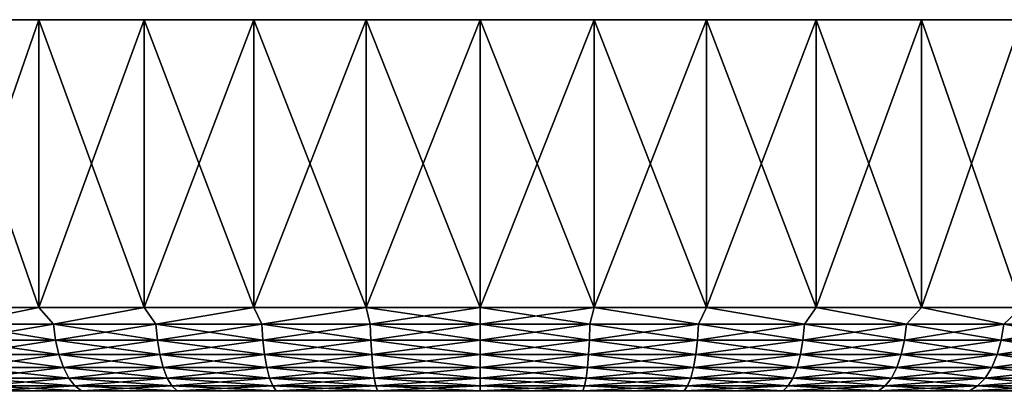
# Model space of a CAD drawing. Header units: metres. Extents: x -128 to 173, y -23 to 79.
# Tile 33 of 129: x -90 to -61, y 68 to 79. Entities that reach past the tile are written whole.
import ezdxf

# ---------------------------------------------------------------- set-up
doc = ezdxf.new("R2010")
doc.units = ezdxf.units.M
doc.layers.add('solid_ORA_153_SW0001', color=7, linetype='CONTINUOUS')

msp = doc.modelspace()

# ---------------------------------------------------------------- linework, layer by layer
at = {"layer": 'solid_ORA_153_SW0001'}
for points in [[(-92.460968, 70.300003, 25.401724), (-89.516518, 70.300003, 27.029064), (-92.460953, 78.800003, 25.401733)], [(-92.460968, 70.300003, -25.401724), (-92.460953, 78.800003, -25.401733), (-89.516533, 78.800003, -27.029057)], [(-89.516518, 70.300003, -27.029064), (-92.460968, 70.300003, -25.401724), (-89.516533, 78.800003, -27.029057)], [(-92.460953, 78.800003, -25.401733), (-92.460953, 78.800003, 25.401733), (-89.516533, 78.800003, 27.029057)], [(-89.516518, 70.300003, 27.029064), (-89.516533, 78.800003, 27.029057), (-92.460953, 78.800003, 25.401733)], [(-89.516533, 78.800003, -27.029057), (-92.460953, 78.800003, -25.401733), (-89.516533, 78.800003, 27.029057)], [(-89.516533, 78.800003, -27.029057), (-89.516533, 78.800003, 27.029057), (-86.408386, 78.800003, 28.316492)], [(-86.408371, 70.300003, 28.3165), (-86.408386, 78.800003, 28.316492), (-89.516533, 78.800003, 27.029057)], [(-86.408386, 78.800003, -28.316492), (-89.516533, 78.800003, -27.029057), (-86.408386, 78.800003, 28.316492)], [(-89.516518, 70.300003, 27.029064), (-86.408371, 70.300003, 28.3165), (-89.516533, 78.800003, 27.029057)], [(-89.516518, 70.300003, -27.029064), (-89.516533, 78.800003, -27.029057), (-86.408386, 78.800003, -28.316492)], [(-86.408371, 70.300003, -28.3165), (-89.516518, 70.300003, -27.029064), (-86.408386, 78.800003, -28.316492)], [(-86.408386, 78.800003, -28.316492), (-86.408386, 78.800003, 28.316492), (-83.17556, 78.800003, 29.24785)], [(-83.175629, 70.300003, 29.247837), (-83.17556, 78.800003, 29.24785), (-86.408386, 78.800003, 28.316492)], [(-83.17556, 78.800003, -29.24785), (-86.408386, 78.800003, -28.316492), (-83.17556, 78.800003, 29.24785)], [(-86.408371, 70.300003, 28.3165), (-83.175629, 70.300003, 29.247837), (-86.408386, 78.800003, 28.316492)], [(-86.408371, 70.300003, -28.3165), (-86.408386, 78.800003, -28.316492), (-83.17556, 78.800003, -29.24785)], [(-83.175629, 70.300003, -29.247837), (-86.408371, 70.300003, -28.3165), (-83.17556, 78.800003, -29.24785)], [(-83.175629, 70.300003, 29.247837), (-79.858932, 70.300003, 29.811367), (-83.17556, 78.800003, 29.24785)], [(-83.175629, 70.300003, -29.247837), (-83.17556, 78.800003, -29.24785), (-79.858826, 78.800003, -29.811378)], [(-79.858932, 70.300003, -29.811367), (-83.175629, 70.300003, -29.247837), (-79.858826, 78.800003, -29.811378)], [(-83.17556, 78.800003, -29.24785), (-83.17556, 78.800003, 29.24785), (-79.858826, 78.800003, 29.811378)], [(-79.858932, 70.300003, 29.811367), (-79.858826, 78.800003, 29.811378), (-83.17556, 78.800003, 29.24785)], [(-79.858826, 78.800003, -29.811378), (-83.17556, 78.800003, -29.24785), (-79.858826, 78.800003, 29.811378)], [(-79.858932, 70.300003, 29.811367), (-76.5, 70.300003, 30), (-79.858826, 78.800003, 29.811378)], [(-79.858932, 70.300003, -29.811367), (-79.858826, 78.800003, -29.811378), (-76.5, 78.800003, -30)], [(-79.858932, 70.300003, -29.811367), (-76.5, 78.800003, -30), (-76.5, 70.300003, -30)], [(-79.858826, 78.800003, -29.811378), (-79.858826, 78.800003, 29.811378), (-76.5, 78.800003, 30)], [(-76.5, 70.300003, 30), (-76.5, 78.800003, 30), (-79.858826, 78.800003, 29.811378)], [(-76.5, 78.800003, -30), (-79.858826, 78.800003, -29.811378), (-76.5, 78.800003, 30)], [(-73.141174, 78.800003, 29.811378), (-76.5, 78.800003, -30), (-76.5, 78.800003, 30)], [(-73.141068, 70.300003, 29.811367), (-73.141174, 78.800003, 29.811378), (-76.5, 78.800003, 30)], [(-76.5, 70.300003, 30), (-73.141068, 70.300003, 29.811367), (-76.5, 78.800003, 30)], [(-73.141174, 78.800003, 29.811378), (-73.141174, 78.800003, -29.811378), (-76.5, 78.800003, -30)], [(-76.5, 70.300003, -30), (-76.5, 78.800003, -30), (-73.141174, 78.800003, -29.811378)], [(-73.141068, 70.300003, -29.811367), (-76.5, 70.300003, -30), (-73.141174, 78.800003, -29.811378)], [(-69.82444, 78.800003, 29.24785), (-69.82444, 78.800003, -29.24785), (-73.141174, 78.800003, -29.811378)], [(-73.141068, 70.300003, -29.811367), (-73.141174, 78.800003, -29.811378), (-69.82444, 78.800003, -29.24785)], [(-73.141174, 78.800003, 29.811378), (-69.82444, 78.800003, 29.24785), (-73.141174, 78.800003, -29.811378)], [(-69.824371, 70.300003, 29.247837), (-69.82444, 78.800003, 29.24785), (-73.141174, 78.800003, 29.811378)], [(-73.141068, 70.300003, 29.811367), (-69.824371, 70.300003, 29.247837), (-73.141174, 78.800003, 29.811378)], [(-69.824371, 70.300003, -29.247837), (-73.141068, 70.300003, -29.811367), (-69.82444, 78.800003, -29.24785)], [(-66.591614, 78.800003, 28.316492), (-66.591614, 78.800003, -28.316492), (-69.82444, 78.800003, -29.24785)], [(-69.824371, 70.300003, -29.247837), (-69.82444, 78.800003, -29.24785), (-66.591614, 78.800003, -28.316492)], [(-69.82444, 78.800003, 29.24785), (-66.591614, 78.800003, 28.316492), (-69.82444, 78.800003, -29.24785)], [(-66.591629, 70.300003, 28.3165), (-66.591614, 78.800003, 28.316492), (-69.82444, 78.800003, 29.24785)], [(-69.824371, 70.300003, 29.247837), (-66.591629, 70.300003, 28.3165), (-69.82444, 78.800003, 29.24785)], [(-66.591629, 70.300003, -28.3165), (-69.824371, 70.300003, -29.247837), (-66.591614, 78.800003, -28.316492)], [(-66.591629, 70.300003, -28.3165), (-66.591614, 78.800003, -28.316492), (-63.483467, 78.800003, -27.029057)], [(-63.483486, 70.300003, -27.029064), (-66.591629, 70.300003, -28.3165), (-63.483467, 78.800003, -27.029057)], [(-66.591629, 70.300003, 28.3165), (-63.483486, 70.300003, 27.029064), (-66.591614, 78.800003, 28.316492)], [(-63.483467, 78.800003, 27.029057), (-63.483467, 78.800003, -27.029057), (-66.591614, 78.800003, -28.316492)], [(-66.591614, 78.800003, 28.316492), (-63.483467, 78.800003, 27.029057), (-66.591614, 78.800003, -28.316492)], [(-63.483486, 70.300003, 27.029064), (-63.483467, 78.800003, 27.029057), (-66.591614, 78.800003, 28.316492)], [(-63.483486, 70.300003, -27.029064), (-63.483467, 78.800003, -27.029057), (-60.539047, 78.800003, -25.401733)], [(-60.539036, 70.300003, -25.401724), (-63.483486, 70.300003, -27.029064), (-60.539047, 78.800003, -25.401733)], [(-63.483486, 70.300003, 27.029064), (-60.539036, 70.300003, 25.401724), (-63.483467, 78.800003, 27.029057)], [(-60.539047, 78.800003, 25.401733), (-60.539047, 78.800003, -25.401733), (-63.483467, 78.800003, -27.029057)], [(-63.483467, 78.800003, 27.029057), (-60.539047, 78.800003, 25.401733), (-63.483467, 78.800003, -27.029057)], [(-60.539036, 70.300003, 25.401724), (-60.539047, 78.800003, 25.401733), (-63.483467, 78.800003, 27.029057)], [(-91.942146, 69.815163, 25.665045), (-89.516518, 70.300003, 27.029064), (-92.460968, 70.300003, 25.401724)], [(-91.942146, 69.815163, -25.665045), (-92.460968, 70.300003, -25.401724), (-89.516518, 70.300003, -27.029064)], [(-89.076744, 69.815163, 27.184185), (-89.516518, 70.300003, 27.029064), (-91.942146, 69.815163, 25.665045)], [(-91.942146, 69.815163, -25.665045), (-89.516518, 70.300003, -27.029064), (-89.076744, 69.815163, -27.184185)], [(-89.076744, 69.815163, 27.184185), (-86.408371, 70.300003, 28.3165), (-89.516518, 70.300003, 27.029064)], [(-89.076744, 69.815163, -27.184185), (-89.516518, 70.300003, -27.029064), (-86.408371, 70.300003, -28.3165)], [(-86.063889, 69.815163, 28.384615), (-86.408371, 70.300003, 28.3165), (-89.076744, 69.815163, 27.184185)], [(-89.076744, 69.815163, -27.184185), (-86.408371, 70.300003, -28.3165), (-86.063889, 69.815163, -28.384615)], [(-86.063889, 69.815163, 28.384615), (-83.175629, 70.300003, 29.247837), (-86.408371, 70.300003, 28.3165)], [(-86.063889, 69.815163, -28.384615), (-86.408371, 70.300003, -28.3165), (-83.175629, 70.300003, -29.247837)], [(-82.938911, 69.815163, 29.252262), (-83.175629, 70.300003, 29.247837), (-86.063889, 69.815163, 28.384615)], [(-86.063889, 69.815163, -28.384615), (-83.175629, 70.300003, -29.247837), (-82.938911, 69.815163, -29.252262)], [(-82.938911, 69.815163, 29.252262), (-79.858932, 70.300003, 29.811367), (-83.175629, 70.300003, 29.247837)], [(-82.938911, 69.815163, -29.252262), (-83.175629, 70.300003, -29.247837), (-79.858932, 70.300003, -29.811367)], [(-79.738441, 69.815163, 29.776953), (-79.858932, 70.300003, 29.811367), (-82.938911, 69.815163, 29.252262)], [(-82.938911, 69.815163, -29.252262), (-79.858932, 70.300003, -29.811367), (-79.738441, 69.815163, -29.776953)], [(-79.738441, 69.815163, -29.776953), (-79.858932, 70.300003, -29.811367), (-76.5, 70.300003, -30)], [(-76.5, 69.815163, 29.952536), (-76.5, 70.300003, 30), (-79.858932, 70.300003, 29.811367)], [(-76.5, 69.815163, 29.952536), (-79.858932, 70.300003, 29.811367), (-79.738441, 69.815163, 29.776953)], [(-79.738441, 69.815163, -29.776953), (-76.5, 70.300003, -30), (-76.5, 69.815163, -29.952536)], [(-76.5, 69.815163, -29.952536), (-76.5, 70.300003, -30), (-73.141068, 70.300003, -29.811367)], [(-73.261559, 69.815163, -29.776953), (-76.5, 69.815163, -29.952536), (-73.141068, 70.300003, -29.811367)], [(-73.261559, 69.815163, 29.776953), (-73.141068, 70.300003, 29.811367), (-76.5, 70.300003, 30)], [(-73.261559, 69.815163, 29.776953), (-76.5, 70.300003, 30), (-76.5, 69.815163, 29.952536)], [(-73.261559, 69.815163, -29.776953), (-73.141068, 70.300003, -29.811367), (-70.061089, 69.815163, -29.252262)], [(-70.061089, 69.815163, 29.252262), (-73.141068, 70.300003, 29.811367), (-73.261559, 69.815163, 29.776953)], [(-70.061089, 69.815163, -29.252262), (-73.141068, 70.300003, -29.811367), (-69.824371, 70.300003, -29.247837)], [(-70.061089, 69.815163, 29.252262), (-69.824371, 70.300003, 29.247837), (-73.141068, 70.300003, 29.811367)], [(-70.061089, 69.815163, -29.252262), (-69.824371, 70.300003, -29.247837), (-66.936111, 69.815163, -28.384615)], [(-66.936111, 69.815163, 28.384615), (-69.824371, 70.300003, 29.247837), (-70.061089, 69.815163, 29.252262)], [(-66.936111, 69.815163, -28.384615), (-69.824371, 70.300003, -29.247837), (-66.591629, 70.300003, -28.3165)], [(-66.936111, 69.815163, 28.384615), (-66.591629, 70.300003, 28.3165), (-69.824371, 70.300003, 29.247837)], [(-66.936111, 69.815163, -28.384615), (-66.591629, 70.300003, -28.3165), (-63.923256, 69.815163, -27.184185)], [(-63.923256, 69.815163, 27.184185), (-66.591629, 70.300003, 28.3165), (-66.936111, 69.815163, 28.384615)], [(-63.923256, 69.815163, -27.184185), (-66.591629, 70.300003, -28.3165), (-63.483486, 70.300003, -27.029064)], [(-63.923256, 69.815163, 27.184185), (-63.483486, 70.300003, 27.029064), (-66.591629, 70.300003, 28.3165)], [(-63.923256, 69.815163, -27.184185), (-63.483486, 70.300003, -27.029064), (-61.057854, 69.815163, -25.665045)], [(-61.057854, 69.815163, 25.665045), (-63.483486, 70.300003, 27.029064), (-63.923256, 69.815163, 27.184185)], [(-61.057854, 69.815163, -25.665045), (-63.483486, 70.300003, -27.029064), (-60.539036, 70.300003, -25.401724)], [(-61.057854, 69.815163, 25.665045), (-60.539036, 70.300003, 25.401724), (-63.483486, 70.300003, 27.029064)], [(-61.057854, 69.815163, -25.665045), (-60.539036, 70.300003, -25.401724), (-58.373497, 69.815163, -23.845007)], [(-58.373497, 69.815163, 23.845007), (-60.539036, 70.300003, 25.401724), (-61.057854, 69.815163, 25.665045)], [(-91.942146, 69.815163, -25.665045), (-89.076744, 69.815163, -27.184185), (-91.868988, 69.345558, -25.543459)], [(-91.942146, 69.815163, 25.665045), (-91.868988, 69.345558, 25.543459), (-89.017159, 69.345558, 27.055401)], [(-89.076744, 69.815163, 27.184185), (-91.942146, 69.815163, 25.665045), (-89.017159, 69.345558, 27.055401)], [(-89.076744, 69.815163, -27.184185), (-89.017159, 69.345558, -27.055401), (-91.868988, 69.345558, -25.543459)], [(-89.076744, 69.815163, -27.184185), (-86.063889, 69.815163, -28.384615), (-89.017159, 69.345558, -27.055401)], [(-89.076744, 69.815163, 27.184185), (-89.017159, 69.345558, 27.055401), (-86.018585, 69.345558, 28.250145)], [(-86.063889, 69.815163, 28.384615), (-89.076744, 69.815163, 27.184185), (-86.018585, 69.345558, 28.250145)], [(-86.063889, 69.815163, -28.384615), (-86.018585, 69.345558, -28.250145), (-89.017159, 69.345558, -27.055401)], [(-86.063889, 69.815163, -28.384615), (-82.938911, 69.815163, -29.252262), (-86.018585, 69.345558, -28.250145)], [(-86.063889, 69.815163, 28.384615), (-86.018585, 69.345558, 28.250145), (-82.908409, 69.345558, 29.11368)], [(-82.938911, 69.815163, 29.252262), (-86.063889, 69.815163, 28.384615), (-82.908409, 69.345558, 29.11368)], [(-82.938911, 69.815163, -29.252262), (-82.908409, 69.345558, -29.11368), (-86.018585, 69.345558, -28.250145)], [(-82.938911, 69.815163, -29.252262), (-79.738441, 69.815163, -29.776953), (-82.908409, 69.345558, -29.11368)], [(-82.938911, 69.815163, 29.252262), (-82.908409, 69.345558, 29.11368), (-79.723099, 69.345558, 29.635885)], [(-79.738441, 69.815163, 29.776953), (-82.938911, 69.815163, 29.252262), (-79.723099, 69.345558, 29.635885)], [(-79.738441, 69.815163, -29.776953), (-79.723099, 69.345558, -29.635885), (-82.908409, 69.345558, -29.11368)], [(-79.738441, 69.815163, -29.776953), (-76.5, 69.815163, -29.952536), (-79.723099, 69.345558, -29.635885)], [(-79.738441, 69.815163, 29.776953), (-79.723099, 69.345558, 29.635885), (-76.5, 69.345558, 29.810637)], [(-76.5, 69.815163, 29.952536), (-79.738441, 69.815163, 29.776953), (-76.5, 69.345558, 29.810637)], [(-76.5, 69.815163, -29.952536), (-76.5, 69.345558, -29.810637), (-79.723099, 69.345558, -29.635885)], [(-73.261559, 69.815163, -29.776953), (-76.5, 69.345558, -29.810637), (-76.5, 69.815163, -29.952536)], [(-73.261559, 69.815163, -29.776953), (-73.276901, 69.345558, -29.635885), (-76.5, 69.345558, -29.810637)], [(-73.276901, 69.345558, 29.635885), (-76.5, 69.815163, 29.952536), (-76.5, 69.345558, 29.810637)], [(-73.261559, 69.815163, 29.776953), (-76.5, 69.815163, 29.952536), (-73.276901, 69.345558, 29.635885)], [(-73.261559, 69.815163, 29.776953), (-73.276901, 69.345558, 29.635885), (-70.091591, 69.345558, 29.11368)], [(-70.061089, 69.815163, -29.252262), (-70.091591, 69.345558, -29.11368), (-73.276901, 69.345558, -29.635885)], [(-73.261559, 69.815163, -29.776953), (-70.061089, 69.815163, -29.252262), (-73.276901, 69.345558, -29.635885)], [(-70.061089, 69.815163, 29.252262), (-73.261559, 69.815163, 29.776953), (-70.091591, 69.345558, 29.11368)], [(-70.061089, 69.815163, 29.252262), (-70.091591, 69.345558, 29.11368), (-66.981415, 69.345558, 28.250145)], [(-66.936111, 69.815163, -28.384615), (-66.981415, 69.345558, -28.250145), (-70.091591, 69.345558, -29.11368)], [(-70.061089, 69.815163, -29.252262), (-66.936111, 69.815163, -28.384615), (-70.091591, 69.345558, -29.11368)], [(-66.936111, 69.815163, 28.384615), (-70.061089, 69.815163, 29.252262), (-66.981415, 69.345558, 28.250145)], [(-66.936111, 69.815163, 28.384615), (-66.981415, 69.345558, 28.250145), (-63.982838, 69.345558, 27.055401)], [(-63.923256, 69.815163, -27.184185), (-63.982838, 69.345558, -27.055401), (-66.981415, 69.345558, -28.250145)], [(-66.936111, 69.815163, -28.384615), (-63.923256, 69.815163, -27.184185), (-66.981415, 69.345558, -28.250145)], [(-63.923256, 69.815163, 27.184185), (-66.936111, 69.815163, 28.384615), (-63.982838, 69.345558, 27.055401)], [(-63.923256, 69.815163, 27.184185), (-63.982838, 69.345558, 27.055401), (-61.131012, 69.345558, 25.543459)], [(-61.057854, 69.815163, -25.665045), (-61.131012, 69.345558, -25.543459), (-63.982838, 69.345558, -27.055401)], [(-63.923256, 69.815163, -27.184185), (-61.057854, 69.815163, -25.665045), (-63.982838, 69.345558, -27.055401)], [(-61.057854, 69.815163, 25.665045), (-63.923256, 69.815163, 27.184185), (-61.131012, 69.345558, 25.543459)], [(-61.057854, 69.815163, 25.665045), (-61.131012, 69.345558, 25.543459), (-58.45937, 69.345558, 23.732042)], [(-58.373497, 69.815163, -23.845007), (-58.45937, 69.345558, -23.732042), (-61.131012, 69.345558, -25.543459)], [(-61.057854, 69.815163, -25.665045), (-58.373497, 69.815163, -23.845007), (-61.131012, 69.345558, -25.543459)], [(-58.373497, 69.815163, 23.845007), (-61.057854, 69.815163, 25.665045), (-58.45937, 69.345558, 23.732042)], [(-91.868988, 69.345558, -25.543459), (-89.017159, 69.345558, -27.055401), (-91.749962, 68.912704, -25.345633)], [(-91.868988, 69.345558, 25.543459), (-91.749962, 68.912704, 25.345633), (-88.920219, 68.912704, 26.845867)], [(-89.017159, 69.345558, 27.055401), (-91.868988, 69.345558, 25.543459), (-88.920219, 68.912704, 26.845867)], [(-89.017159, 69.345558, -27.055401), (-88.920219, 68.912704, -26.845867), (-91.749962, 68.912704, -25.345633)], [(-89.017159, 69.345558, -27.055401), (-86.018585, 69.345558, -28.250145), (-88.920219, 68.912704, -26.845867)], [(-89.017159, 69.345558, 27.055401), (-88.920219, 68.912704, 26.845867), (-85.944862, 68.912704, 28.031357)], [(-86.018585, 69.345558, 28.250145), (-89.017159, 69.345558, 27.055401), (-85.944862, 68.912704, 28.031357)], [(-86.018585, 69.345558, -28.250145), (-85.944862, 68.912704, -28.031357), (-88.920219, 68.912704, -26.845867)], [(-86.018585, 69.345558, -28.250145), (-82.908409, 69.345558, -29.11368), (-85.944862, 68.912704, -28.031357)], [(-86.018585, 69.345558, 28.250145), (-85.944862, 68.912704, 28.031357), (-82.858772, 68.912704, 28.888206)], [(-82.908409, 69.345558, 29.11368), (-86.018585, 69.345558, 28.250145), (-82.858772, 68.912704, 28.888206)], [(-82.908409, 69.345558, -29.11368), (-82.858772, 68.912704, -28.888206), (-85.944862, 68.912704, -28.031357)], [(-82.908409, 69.345558, -29.11368), (-79.723099, 69.345558, -29.635885), (-82.858772, 68.912704, -28.888206)], [(-82.908409, 69.345558, 29.11368), (-82.858772, 68.912704, 28.888206), (-79.698135, 68.912704, 29.406366)], [(-79.723099, 69.345558, 29.635885), (-82.908409, 69.345558, 29.11368), (-79.698135, 68.912704, 29.406366)], [(-79.723099, 69.345558, -29.635885), (-79.698135, 68.912704, -29.406366), (-82.858772, 68.912704, -28.888206)], [(-79.723099, 69.345558, -29.635885), (-76.5, 69.345558, -29.810637), (-79.698135, 68.912704, -29.406366)], [(-79.723099, 69.345558, 29.635885), (-79.698135, 68.912704, 29.406366), (-76.5, 68.912704, 29.579763)], [(-76.5, 69.345558, 29.810637), (-79.723099, 69.345558, 29.635885), (-76.5, 68.912704, 29.579763)], [(-76.5, 69.345558, -29.810637), (-76.5, 68.912704, -29.579763), (-79.698135, 68.912704, -29.406366)], [(-73.276901, 69.345558, -29.635885), (-76.5, 68.912704, -29.579763), (-76.5, 69.345558, -29.810637)], [(-73.276901, 69.345558, -29.635885), (-73.301865, 68.912704, -29.406366), (-76.5, 68.912704, -29.579763)], [(-73.301865, 68.912704, 29.406366), (-76.5, 69.345558, 29.810637), (-76.5, 68.912704, 29.579763)], [(-73.276901, 69.345558, 29.635885), (-76.5, 69.345558, 29.810637), (-73.301865, 68.912704, 29.406366)], [(-73.276901, 69.345558, 29.635885), (-73.301865, 68.912704, 29.406366), (-70.141228, 68.912704, 28.888206)], [(-70.091591, 69.345558, -29.11368), (-70.141228, 68.912704, -28.888206), (-73.301865, 68.912704, -29.406366)], [(-73.276901, 69.345558, -29.635885), (-70.091591, 69.345558, -29.11368), (-73.301865, 68.912704, -29.406366)], [(-70.091591, 69.345558, 29.11368), (-73.276901, 69.345558, 29.635885), (-70.141228, 68.912704, 28.888206)], [(-70.091591, 69.345558, 29.11368), (-70.141228, 68.912704, 28.888206), (-67.055138, 68.912704, 28.031357)], [(-66.981415, 69.345558, -28.250145), (-67.055138, 68.912704, -28.031357), (-70.141228, 68.912704, -28.888206)], [(-70.091591, 69.345558, -29.11368), (-66.981415, 69.345558, -28.250145), (-70.141228, 68.912704, -28.888206)], [(-66.981415, 69.345558, 28.250145), (-70.091591, 69.345558, 29.11368), (-67.055138, 68.912704, 28.031357)], [(-66.981415, 69.345558, 28.250145), (-67.055138, 68.912704, 28.031357), (-64.079781, 68.912704, 26.845867)], [(-63.982838, 69.345558, -27.055401), (-64.079781, 68.912704, -26.845867), (-67.055138, 68.912704, -28.031357)], [(-66.981415, 69.345558, -28.250145), (-63.982838, 69.345558, -27.055401), (-67.055138, 68.912704, -28.031357)], [(-63.982838, 69.345558, 27.055401), (-66.981415, 69.345558, 28.250145), (-64.079781, 68.912704, 26.845867)], [(-63.982838, 69.345558, 27.055401), (-64.079781, 68.912704, 26.845867), (-61.250038, 68.912704, 25.345633)], [(-61.131012, 69.345558, -25.543459), (-61.250038, 68.912704, -25.345633), (-64.079781, 68.912704, -26.845867)], [(-63.982838, 69.345558, -27.055401), (-61.131012, 69.345558, -25.543459), (-64.079781, 68.912704, -26.845867)], [(-61.131012, 69.345558, 25.543459), (-63.982838, 69.345558, 27.055401), (-61.250038, 68.912704, 25.345633)], [(-61.131012, 69.345558, 25.543459), (-61.250038, 68.912704, 25.345633), (-58.599091, 68.912704, 23.548244)], [(-58.45937, 69.345558, -23.732042), (-58.599091, 68.912704, -23.548244), (-61.250038, 68.912704, -25.345633)], [(-61.131012, 69.345558, -25.543459), (-58.45937, 69.345558, -23.732042), (-61.250038, 68.912704, -25.345633)], [(-58.45937, 69.345558, 23.732042), (-61.131012, 69.345558, 25.543459), (-58.599091, 68.912704, 23.548244)], [(-91.749962, 68.912704, -25.345633), (-88.920219, 68.912704, -26.845867), (-91.589645, 68.533272, -25.079187)], [(-91.749962, 68.912704, 25.345633), (-91.589645, 68.533272, 25.079187), (-88.78965, 68.533272, 26.56365)], [(-88.920219, 68.912704, 26.845867), (-91.749962, 68.912704, 25.345633), (-88.78965, 68.533272, 26.56365)], [(-88.920219, 68.912704, -26.845867), (-88.78965, 68.533272, -26.56365), (-91.589645, 68.533272, -25.079187)], [(-88.920219, 68.912704, -26.845867), (-85.944862, 68.912704, -28.031357), (-88.78965, 68.533272, -26.56365)], [(-88.920219, 68.912704, 26.845867), (-88.78965, 68.533272, 26.56365), (-85.845573, 68.533272, 27.736679)], [(-85.944862, 68.912704, 28.031357), (-88.920219, 68.912704, 26.845867), (-85.845573, 68.533272, 27.736679)], [(-85.944862, 68.912704, -28.031357), (-85.845573, 68.533272, -27.736679), (-88.78965, 68.533272, -26.56365)], [(-85.944862, 68.912704, -28.031357), (-82.858772, 68.912704, -28.888206), (-85.845573, 68.533272, -27.736679)], [(-85.944862, 68.912704, 28.031357), (-85.845573, 68.533272, 27.736679), (-82.791931, 68.533272, 28.58452)], [(-82.858772, 68.912704, 28.888206), (-85.944862, 68.912704, 28.031357), (-82.791931, 68.533272, 28.58452)], [(-82.858772, 68.912704, -28.888206), (-82.791931, 68.533272, -28.58452), (-85.845573, 68.533272, -27.736679)], [(-82.858772, 68.912704, -28.888206), (-79.698135, 68.912704, -29.406366), (-82.791931, 68.533272, -28.58452)], [(-82.858772, 68.912704, 28.888206), (-82.791931, 68.533272, 28.58452), (-79.664513, 68.533272, 29.097233)], [(-79.698135, 68.912704, 29.406366), (-82.858772, 68.912704, 28.888206), (-79.664513, 68.533272, 29.097233)], [(-79.698135, 68.912704, -29.406366), (-79.664513, 68.533272, -29.097233), (-82.791931, 68.533272, -28.58452)], [(-79.698135, 68.912704, -29.406366), (-76.5, 68.912704, -29.579763), (-79.664513, 68.533272, -29.097233)], [(-79.698135, 68.912704, 29.406366), (-79.664513, 68.533272, 29.097233), (-76.5, 68.533272, 29.268808)], [(-76.5, 68.912704, 29.579763), (-79.698135, 68.912704, 29.406366), (-76.5, 68.533272, 29.268808)], [(-76.5, 68.912704, -29.579763), (-76.5, 68.533272, -29.268808), (-79.664513, 68.533272, -29.097233)], [(-73.301865, 68.912704, -29.406366), (-76.5, 68.533272, -29.268808), (-76.5, 68.912704, -29.579763)], [(-73.301865, 68.912704, -29.406366), (-73.335487, 68.533272, -29.097233), (-76.5, 68.533272, -29.268808)], [(-73.335487, 68.533272, 29.097233), (-76.5, 68.912704, 29.579763), (-76.5, 68.533272, 29.268808)], [(-73.301865, 68.912704, 29.406366), (-76.5, 68.912704, 29.579763), (-73.335487, 68.533272, 29.097233)], [(-73.301865, 68.912704, 29.406366), (-73.335487, 68.533272, 29.097233), (-70.208069, 68.533272, 28.58452)], [(-70.141228, 68.912704, -28.888206), (-70.208069, 68.533272, -28.58452), (-73.335487, 68.533272, -29.097233)], [(-73.301865, 68.912704, -29.406366), (-70.141228, 68.912704, -28.888206), (-73.335487, 68.533272, -29.097233)], [(-70.141228, 68.912704, 28.888206), (-73.301865, 68.912704, 29.406366), (-70.208069, 68.533272, 28.58452)], [(-70.141228, 68.912704, 28.888206), (-70.208069, 68.533272, 28.58452), (-67.154427, 68.533272, 27.736679)], [(-67.055138, 68.912704, -28.031357), (-67.154427, 68.533272, -27.736679), (-70.208069, 68.533272, -28.58452)], [(-70.141228, 68.912704, -28.888206), (-67.055138, 68.912704, -28.031357), (-70.208069, 68.533272, -28.58452)], [(-67.055138, 68.912704, 28.031357), (-70.141228, 68.912704, 28.888206), (-67.154427, 68.533272, 27.736679)], [(-67.055138, 68.912704, 28.031357), (-67.154427, 68.533272, 27.736679), (-64.21035, 68.533272, 26.56365)], [(-64.079781, 68.912704, -26.845867), (-64.21035, 68.533272, -26.56365), (-67.154427, 68.533272, -27.736679)], [(-67.055138, 68.912704, -28.031357), (-64.079781, 68.912704, -26.845867), (-67.154427, 68.533272, -27.736679)], [(-64.079781, 68.912704, 26.845867), (-67.055138, 68.912704, 28.031357), (-64.21035, 68.533272, 26.56365)], [(-64.079781, 68.912704, 26.845867), (-64.21035, 68.533272, 26.56365), (-61.410355, 68.533272, 25.079187)], [(-61.250038, 68.912704, -25.345633), (-61.410355, 68.533272, -25.079187), (-64.21035, 68.533272, -26.56365)], [(-64.079781, 68.912704, -26.845867), (-61.250038, 68.912704, -25.345633), (-64.21035, 68.533272, -26.56365)], [(-61.250038, 68.912704, 25.345633), (-64.079781, 68.912704, 26.845867), (-61.410355, 68.533272, 25.079187)], [(-61.250038, 68.912704, 25.345633), (-61.410355, 68.533272, 25.079187), (-58.787273, 68.533272, 23.300695)], [(-58.599091, 68.912704, -23.548244), (-58.787273, 68.533272, -23.300695), (-61.410355, 68.533272, -25.079187)], [(-61.250038, 68.912704, -25.345633), (-58.599091, 68.912704, -23.548244), (-61.410355, 68.533272, -25.079187)], [(-58.599091, 68.912704, 23.548244), (-61.250038, 68.912704, 25.345633), (-58.787273, 68.533272, 23.300695)], [(-91.589645, 68.533272, -25.079187), (-88.78965, 68.533272, -26.56365), (-91.394218, 68.22187, -24.754383)], [(-91.589645, 68.533272, 25.079187), (-91.394218, 68.22187, 24.754383), (-88.630486, 68.22187, 26.21962)], [(-88.78965, 68.533272, 26.56365), (-91.589645, 68.533272, 25.079187), (-88.630486, 68.22187, 26.21962)], [(-88.78965, 68.533272, -26.56365), (-88.630486, 68.22187, -26.21962), (-91.394218, 68.22187, -24.754383)], [(-88.78965, 68.533272, -26.56365), (-85.845573, 68.533272, -27.736679), (-88.630486, 68.22187, -26.21962)], [(-88.78965, 68.533272, 26.56365), (-88.630486, 68.22187, 26.21962), (-85.724541, 68.22187, 27.377455)], [(-85.845573, 68.533272, 27.736679), (-88.78965, 68.533272, 26.56365), (-85.724541, 68.22187, 27.377455)], [(-85.845573, 68.533272, -27.736679), (-85.724541, 68.22187, -27.377455), (-88.630486, 68.22187, -26.21962)], [(-85.845573, 68.533272, -27.736679), (-82.791931, 68.533272, -28.58452), (-85.724541, 68.22187, -27.377455)], [(-85.845573, 68.533272, 27.736679), (-85.724541, 68.22187, 27.377455), (-82.710442, 68.22187, 28.214315)], [(-82.791931, 68.533272, 28.58452), (-85.845573, 68.533272, 27.736679), (-82.710442, 68.22187, 28.214315)], [(-82.791931, 68.533272, -28.58452), (-82.710442, 68.22187, -28.214315), (-85.724541, 68.22187, -27.377455)], [(-82.791931, 68.533272, -28.58452), (-79.664513, 68.533272, -29.097233), (-82.710442, 68.22187, -28.214315)], [(-82.791931, 68.533272, 28.58452), (-82.710442, 68.22187, 28.214315), (-79.623528, 68.22187, 28.720388)], [(-79.664513, 68.533272, 29.097233), (-82.791931, 68.533272, 28.58452), (-79.623528, 68.22187, 28.720388)], [(-79.664513, 68.533272, -29.097233), (-79.623528, 68.22187, -28.720388), (-82.710442, 68.22187, -28.214315)], [(-79.664513, 68.533272, -29.097233), (-76.5, 68.533272, -29.268808), (-79.623528, 68.22187, -28.720388)], [(-79.664513, 68.533272, 29.097233), (-79.623528, 68.22187, 28.720388), (-76.5, 68.22187, 28.889742)], [(-76.5, 68.533272, 29.268808), (-79.664513, 68.533272, 29.097233), (-76.5, 68.22187, 28.889742)], [(-76.5, 68.533272, -29.268808), (-76.5, 68.22187, -28.889742), (-79.623528, 68.22187, -28.720388)], [(-73.335487, 68.533272, -29.097233), (-76.5, 68.22187, -28.889742), (-76.5, 68.533272, -29.268808)], [(-73.335487, 68.533272, -29.097233), (-73.376472, 68.22187, -28.720388), (-76.5, 68.22187, -28.889742)], [(-73.376472, 68.22187, 28.720388), (-76.5, 68.533272, 29.268808), (-76.5, 68.22187, 28.889742)], [(-73.335487, 68.533272, 29.097233), (-76.5, 68.533272, 29.268808), (-73.376472, 68.22187, 28.720388)], [(-73.335487, 68.533272, 29.097233), (-73.376472, 68.22187, 28.720388), (-70.289558, 68.22187, 28.214315)], [(-70.208069, 68.533272, -28.58452), (-70.289558, 68.22187, -28.214315), (-73.376472, 68.22187, -28.720388)], [(-73.335487, 68.533272, -29.097233), (-70.208069, 68.533272, -28.58452), (-73.376472, 68.22187, -28.720388)], [(-70.208069, 68.533272, 28.58452), (-73.335487, 68.533272, 29.097233), (-70.289558, 68.22187, 28.214315)], [(-70.208069, 68.533272, 28.58452), (-70.289558, 68.22187, 28.214315), (-67.275459, 68.22187, 27.377455)], [(-67.154427, 68.533272, -27.736679), (-67.275459, 68.22187, -27.377455), (-70.289558, 68.22187, -28.214315)], [(-70.208069, 68.533272, -28.58452), (-67.154427, 68.533272, -27.736679), (-70.289558, 68.22187, -28.214315)], [(-67.154427, 68.533272, 27.736679), (-70.208069, 68.533272, 28.58452), (-67.275459, 68.22187, 27.377455)], [(-67.154427, 68.533272, 27.736679), (-67.275459, 68.22187, 27.377455), (-64.369514, 68.22187, 26.21962)], [(-64.21035, 68.533272, -26.56365), (-64.369514, 68.22187, -26.21962), (-67.275459, 68.22187, -27.377455)], [(-67.154427, 68.533272, -27.736679), (-64.21035, 68.533272, -26.56365), (-67.275459, 68.22187, -27.377455)], [(-64.21035, 68.533272, 26.56365), (-67.154427, 68.533272, 27.736679), (-64.369514, 68.22187, 26.21962)], [(-64.21035, 68.533272, 26.56365), (-64.369514, 68.22187, 26.21962), (-61.605782, 68.22187, 24.754383)], [(-61.410355, 68.533272, -25.079187), (-61.605782, 68.22187, -24.754383), (-64.369514, 68.22187, -26.21962)], [(-64.21035, 68.533272, -26.56365), (-61.410355, 68.533272, -25.079187), (-64.369514, 68.22187, -26.21962)], [(-61.410355, 68.533272, 25.079187), (-64.21035, 68.533272, 26.56365), (-61.605782, 68.22187, 24.754383)], [(-61.410355, 68.533272, 25.079187), (-61.605782, 68.22187, 24.754383), (-59.016674, 68.22187, 22.998922)], [(-58.787273, 68.533272, -23.300695), (-59.016674, 68.22187, -22.998922), (-61.605782, 68.22187, -24.754383)], [(-61.410355, 68.533272, -25.079187), (-58.787273, 68.533272, -23.300695), (-61.605782, 68.22187, -24.754383)], [(-58.787273, 68.533272, 23.300695), (-61.410355, 68.533272, 25.079187), (-59.016674, 68.22187, 22.998922)], [(-91.394218, 68.22187, -24.754383), (-88.630486, 68.22187, -26.21962), (-91.171196, 67.990486, -24.383724)], [(-91.394218, 68.22187, 24.754383), (-91.171196, 67.990486, 24.383724), (-88.448853, 67.990486, 25.827021)], [(-88.630486, 68.22187, 26.21962), (-91.394218, 68.22187, 24.754383), (-88.448853, 67.990486, 25.827021)], [(-88.630486, 68.22187, -26.21962), (-88.448853, 67.990486, -25.827021), (-91.171196, 67.990486, -24.383724)], [(-91.171196, 67.990486, -24.383724), (-88.448853, 67.990486, -25.827021), (-90.929176, 67.848038, -23.981483)], [(-91.171196, 67.990486, 24.383724), (-90.929176, 67.848038, 23.981483), (-88.25174, 67.848038, 25.400972)], [(-88.448853, 67.990486, 25.827021), (-91.171196, 67.990486, 24.383724), (-88.25174, 67.848038, 25.400972)], [(-88.448853, 67.990486, -25.827021), (-88.25174, 67.848038, -25.400972), (-90.929176, 67.848038, -23.981483)], [(-88.630486, 68.22187, -26.21962), (-85.724541, 68.22187, -27.377455), (-88.448853, 67.990486, -25.827021)], [(-88.630486, 68.22187, 26.21962), (-88.448853, 67.990486, 25.827021), (-85.586418, 67.990486, 26.96752)], [(-85.724541, 68.22187, 27.377455), (-88.630486, 68.22187, 26.21962), (-85.586418, 67.990486, 26.96752)], [(-85.724541, 68.22187, -27.377455), (-85.586418, 67.990486, -26.96752), (-88.448853, 67.990486, -25.827021)], [(-88.448853, 67.990486, -25.827021), (-85.586418, 67.990486, -26.96752), (-88.25174, 67.848038, -25.400972)], [(-88.448853, 67.990486, 25.827021), (-88.25174, 67.848038, 25.400972), (-85.436523, 67.848038, 26.522657)], [(-85.586418, 67.990486, 26.96752), (-88.448853, 67.990486, 25.827021), (-85.436523, 67.848038, 26.522657)], [(-85.586418, 67.990486, -26.96752), (-85.436523, 67.848038, -26.522657), (-88.25174, 67.848038, -25.400972)], [(-85.724541, 68.22187, -27.377455), (-82.710442, 68.22187, -28.214315), (-85.586418, 67.990486, -26.96752)], [(-85.724541, 68.22187, 27.377455), (-85.586418, 67.990486, 26.96752), (-82.617447, 67.990486, 27.791849)], [(-82.710442, 68.22187, 28.214315), (-85.724541, 68.22187, 27.377455), (-82.617447, 67.990486, 27.791849)], [(-82.710442, 68.22187, -28.214315), (-82.617447, 67.990486, -27.791849), (-85.586418, 67.990486, -26.96752)], [(-85.586418, 67.990486, -26.96752), (-82.617447, 67.990486, -27.791849), (-85.436523, 67.848038, -26.522657)], [(-85.586418, 67.990486, 26.96752), (-85.436523, 67.848038, 26.522657), (-82.516533, 67.848038, 27.333389)], [(-82.617447, 67.990486, 27.791849), (-85.586418, 67.990486, 26.96752), (-82.516533, 67.848038, 27.333389)], [(-82.617447, 67.990486, -27.791849), (-82.516533, 67.848038, -27.333389), (-85.436523, 67.848038, -26.522657)], [(-82.710442, 68.22187, -28.214315), (-79.623528, 68.22187, -28.720388), (-82.617447, 67.990486, -27.791849)], [(-82.710442, 68.22187, 28.214315), (-82.617447, 67.990486, 27.791849), (-79.576759, 67.990486, 28.290344)], [(-79.623528, 68.22187, 28.720388), (-82.710442, 68.22187, 28.214315), (-79.576759, 67.990486, 28.290344)], [(-79.623528, 68.22187, -28.720388), (-79.576759, 67.990486, -28.290344), (-82.617447, 67.990486, -27.791849)], [(-82.617447, 67.990486, -27.791849), (-79.576759, 67.990486, -28.290344), (-82.516533, 67.848038, -27.333389)], [(-82.617447, 67.990486, 27.791849), (-82.516533, 67.848038, 27.333389), (-79.526009, 67.848038, 27.82366)], [(-79.576759, 67.990486, 28.290344), (-82.617447, 67.990486, 27.791849), (-79.526009, 67.848038, 27.82366)], [(-79.576759, 67.990486, -28.290344), (-79.526009, 67.848038, -27.82366), (-82.516533, 67.848038, -27.333389)], [(-79.623528, 68.22187, -28.720388), (-76.5, 68.22187, -28.889742), (-79.576759, 67.990486, -28.290344)], [(-79.623528, 68.22187, 28.720388), (-79.576759, 67.990486, 28.290344), (-76.5, 67.990486, 28.457163)], [(-76.5, 68.22187, 28.889742), (-79.623528, 68.22187, 28.720388), (-76.5, 67.990486, 28.457163)], [(-76.5, 68.22187, -28.889742), (-76.5, 67.990486, -28.457163), (-79.576759, 67.990486, -28.290344)], [(-79.576759, 67.990486, -28.290344), (-76.5, 67.990486, -28.457163), (-79.526009, 67.848038, -27.82366)], [(-79.576759, 67.990486, 28.290344), (-79.526009, 67.848038, 27.82366), (-76.5, 67.848038, 27.987726)], [(-76.5, 67.990486, 28.457163), (-79.576759, 67.990486, 28.290344), (-76.5, 67.848038, 27.987726)], [(-76.5, 67.990486, -28.457163), (-76.5, 67.848038, -27.987726), (-79.526009, 67.848038, -27.82366)], [(-73.376472, 68.22187, -28.720388), (-76.5, 67.990486, -28.457163), (-76.5, 68.22187, -28.889742)], [(-73.376472, 68.22187, -28.720388), (-73.423241, 67.990486, -28.290344), (-76.5, 67.990486, -28.457163)], [(-73.423241, 67.990486, 28.290344), (-76.5, 68.22187, 28.889742), (-76.5, 67.990486, 28.457163)], [(-73.376472, 68.22187, 28.720388), (-76.5, 68.22187, 28.889742), (-73.423241, 67.990486, 28.290344)], [(-73.423241, 67.990486, -28.290344), (-76.5, 67.848038, -27.987726), (-76.5, 67.990486, -28.457163)], [(-73.423241, 67.990486, -28.290344), (-73.473991, 67.848038, -27.82366), (-76.5, 67.848038, -27.987726)], [(-73.473991, 67.848038, 27.82366), (-76.5, 67.990486, 28.457163), (-76.5, 67.848038, 27.987726)], [(-73.423241, 67.990486, 28.290344), (-76.5, 67.990486, 28.457163), (-73.473991, 67.848038, 27.82366)], [(-73.423241, 67.990486, 28.290344), (-73.473991, 67.848038, 27.82366), (-70.483467, 67.848038, 27.333389)], [(-70.382553, 67.990486, -27.791849), (-70.483467, 67.848038, -27.333389), (-73.473991, 67.848038, -27.82366)], [(-73.423241, 67.990486, -28.290344), (-70.382553, 67.990486, -27.791849), (-73.473991, 67.848038, -27.82366)], [(-73.376472, 68.22187, 28.720388), (-73.423241, 67.990486, 28.290344), (-70.382553, 67.990486, 27.791849)], [(-70.289558, 68.22187, -28.214315), (-70.382553, 67.990486, -27.791849), (-73.423241, 67.990486, -28.290344)], [(-73.376472, 68.22187, -28.720388), (-70.289558, 68.22187, -28.214315), (-73.423241, 67.990486, -28.290344)], [(-70.382553, 67.990486, 27.791849), (-73.423241, 67.990486, 28.290344), (-70.483467, 67.848038, 27.333389)], [(-70.289558, 68.22187, 28.214315), (-73.376472, 68.22187, 28.720388), (-70.382553, 67.990486, 27.791849)], [(-70.382553, 67.990486, 27.791849), (-70.483467, 67.848038, 27.333389), (-67.563477, 67.848038, 26.522657)], [(-67.413582, 67.990486, -26.96752), (-67.563477, 67.848038, -26.522657), (-70.483467, 67.848038, -27.333389)], [(-70.382553, 67.990486, -27.791849), (-67.413582, 67.990486, -26.96752), (-70.483467, 67.848038, -27.333389)], [(-70.289558, 68.22187, 28.214315), (-70.382553, 67.990486, 27.791849), (-67.413582, 67.990486, 26.96752)], [(-67.275459, 68.22187, -27.377455), (-67.413582, 67.990486, -26.96752), (-70.382553, 67.990486, -27.791849)], [(-70.289558, 68.22187, -28.214315), (-67.275459, 68.22187, -27.377455), (-70.382553, 67.990486, -27.791849)], [(-67.413582, 67.990486, 26.96752), (-70.382553, 67.990486, 27.791849), (-67.563477, 67.848038, 26.522657)], [(-67.275459, 68.22187, 27.377455), (-70.289558, 68.22187, 28.214315), (-67.413582, 67.990486, 26.96752)], [(-67.413582, 67.990486, 26.96752), (-67.563477, 67.848038, 26.522657), (-64.74826, 67.848038, 25.400972)], [(-64.551147, 67.990486, -25.827021), (-64.74826, 67.848038, -25.400972), (-67.563477, 67.848038, -26.522657)], [(-67.413582, 67.990486, -26.96752), (-64.551147, 67.990486, -25.827021), (-67.563477, 67.848038, -26.522657)], [(-67.275459, 68.22187, 27.377455), (-67.413582, 67.990486, 26.96752), (-64.551147, 67.990486, 25.827021)], [(-64.369514, 68.22187, -26.21962), (-64.551147, 67.990486, -25.827021), (-67.413582, 67.990486, -26.96752)], [(-67.275459, 68.22187, -27.377455), (-64.369514, 68.22187, -26.21962), (-67.413582, 67.990486, -26.96752)], [(-64.551147, 67.990486, 25.827021), (-67.413582, 67.990486, 26.96752), (-64.74826, 67.848038, 25.400972)], [(-64.369514, 68.22187, 26.21962), (-67.275459, 68.22187, 27.377455), (-64.551147, 67.990486, 25.827021)], [(-64.551147, 67.990486, 25.827021), (-64.74826, 67.848038, 25.400972), (-62.07082, 67.848038, 23.981483)], [(-61.8288, 67.990486, -24.383724), (-62.07082, 67.848038, -23.981483), (-64.74826, 67.848038, -25.400972)], [(-64.551147, 67.990486, -25.827021), (-61.8288, 67.990486, -24.383724), (-64.74826, 67.848038, -25.400972)], [(-64.369514, 68.22187, 26.21962), (-64.551147, 67.990486, 25.827021), (-61.8288, 67.990486, 24.383724)], [(-61.605782, 68.22187, -24.754383), (-61.8288, 67.990486, -24.383724), (-64.551147, 67.990486, -25.827021)], [(-64.369514, 68.22187, -26.21962), (-61.605782, 68.22187, -24.754383), (-64.551147, 67.990486, -25.827021)], [(-61.8288, 67.990486, 24.383724), (-64.551147, 67.990486, 25.827021), (-62.07082, 67.848038, 23.981483)], [(-61.605782, 68.22187, 24.754383), (-64.369514, 68.22187, 26.21962), (-61.8288, 67.990486, 24.383724)], [(-61.8288, 67.990486, 24.383724), (-62.07082, 67.848038, 23.981483), (-59.56255, 67.848038, 22.280834)], [(-59.278458, 67.990486, -22.654549), (-59.56255, 67.848038, -22.280834), (-62.07082, 67.848038, -23.981483)], [(-61.8288, 67.990486, -24.383724), (-59.278458, 67.990486, -22.654549), (-62.07082, 67.848038, -23.981483)], [(-61.605782, 68.22187, 24.754383), (-61.8288, 67.990486, 24.383724), (-59.278458, 67.990486, 22.654549)], [(-59.016674, 68.22187, -22.998922), (-59.278458, 67.990486, -22.654549), (-61.8288, 67.990486, -24.383724)], [(-61.605782, 68.22187, -24.754383), (-59.016674, 68.22187, -22.998922), (-61.8288, 67.990486, -24.383724)], [(-59.278458, 67.990486, 22.654549), (-61.8288, 67.990486, 24.383724), (-59.56255, 67.848038, 22.280834)], [(-59.016674, 68.22187, 22.998922), (-61.605782, 68.22187, 24.754383), (-59.278458, 67.990486, 22.654549)]]:
    msp.add_3dface(points, dxfattribs=at)

doc.saveas('drawing.dxf')
